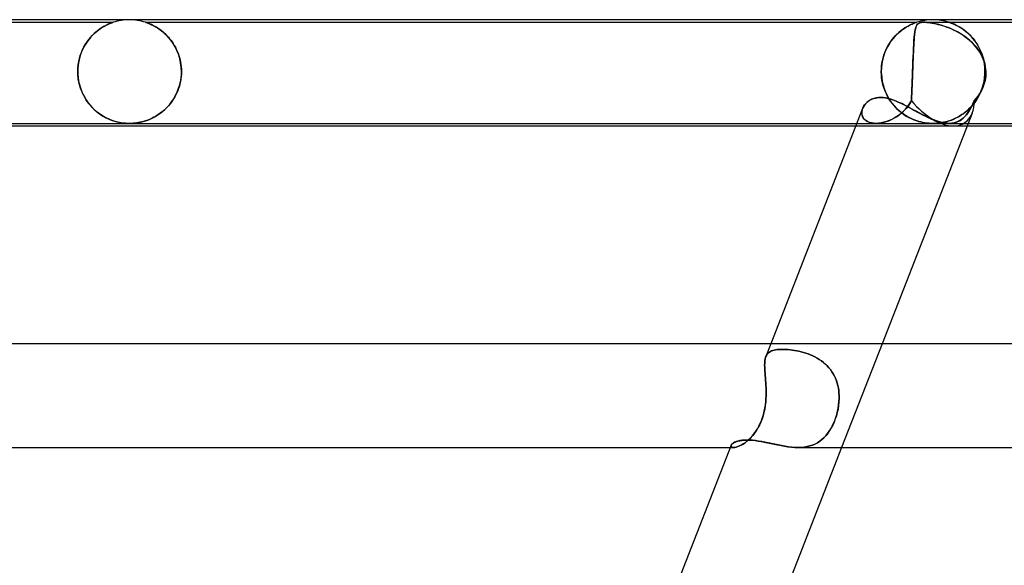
# Model space of a CAD drawing. Header units: millimetres. Extents: x -535 to 535, y -2 to 330.
# Tile 24 of 88: x -252 to -214, y 309 to 330. Entities that reach past the tile are written whole.
import ezdxf

# ---------------------------------------------------------------- set-up
doc = ezdxf.new("R2010")
doc.units = ezdxf.units.MM
doc.layers.add('HIDDEN', color=7, linetype='Continuous')
doc.layers.add('THICK', color=7, linetype='Continuous')

msp = doc.modelspace()

# ---------------------------------------------------------------- linework, layer by layer
at = {"layer": 'HIDDEN'}
for p, q in [((-278.375, 329.9), (-248.624, 329.9)), ((-249.061, 329.694), (-248.991, 329.736)), ((-248.993, 329.735), (-249.05, 329.701)), ((-248.939, 329.765), (-248.993, 329.735)), ((-248.991, 329.736), (-248.925, 329.773)), ((-248.888, 329.792), (-248.939, 329.765)), ((-248.925, 329.773), (-248.863, 329.804)), ((-248.84, 329.815), (-248.888, 329.792)), ((-248.863, 329.804), (-248.806, 329.83)), ((-248.794, 329.835), (-248.84, 329.815)), ((-248.806, 329.83), (-248.756, 329.851)), ((-248.751, 329.853), (-248.794, 329.835)), ((-248.756, 329.851), (-248.713, 329.868)), ((-248.712, 329.869), (-248.751, 329.853)), ((-248.713, 329.868), (-248.679, 329.881)), ((-248.679, 329.881), (-248.712, 329.869)), ((-248.679, 329.881), (-248.654, 329.89)), ((-248.654, 329.89), (-248.679, 329.881)), ((-248.654, 329.89), (-248.637, 329.896)), ((-248.637, 329.896), (-248.654, 329.89)), ((-248.637, 329.896), (-248.628, 329.899)), ((-248.628, 329.899), (-248.637, 329.896)), ((-248.628, 329.899), (-248.624, 329.9)), ((-248.624, 329.9), (-248.628, 329.899)), ((-247.373, 329.899), (-247.375, 329.9)), ((-247.375, 329.9), (-247.37, 329.898)), ((-247.375, 329.9), (-217.625, 329.9)), ((-247.364, 329.896), (-247.373, 329.899)), ((-247.37, 329.898), (-247.357, 329.894)), ((-247.346, 329.89), (-247.364, 329.896)), ((-247.357, 329.894), (-247.338, 329.887)), ((-247.317, 329.88), (-247.346, 329.89)), ((-247.338, 329.887), (-247.314, 329.879)), ((-247.274, 329.864), (-247.317, 329.88)), ((-247.314, 329.879), (-247.285, 329.868)), ((-247.285, 329.868), (-247.253, 329.855)), ((-247.216, 329.84), (-247.274, 329.864)), ((-247.253, 329.855), (-247.218, 329.841)), ((-247.218, 329.841), (-247.181, 329.825)), ((-247.146, 329.809), (-247.216, 329.84)), ((-247.181, 329.825), (-247.143, 329.807)), ((-247.065, 329.769), (-247.146, 329.809)), ((-247.143, 329.807), (-247.102, 329.787)), ((-247.102, 329.787), (-247.058, 329.765)), ((-246.978, 329.719), (-247.065, 329.769)), ((-247.058, 329.765), (-247.012, 329.74)), ((-247.012, 329.74), (-246.964, 329.712)), ((-218.002, 329.73), (-218.077, 329.684)), ((-218.013, 329.723), (-217.955, 329.756)), ((-217.932, 329.769), (-218.002, 329.73)), ((-217.955, 329.756), (-217.901, 329.785)), ((-217.866, 329.802), (-217.932, 329.769)), ((-217.901, 329.785), (-217.849, 329.81)), ((-217.807, 329.83), (-217.866, 329.802)), ((-217.849, 329.81), (-217.802, 329.832)), ((-217.754, 329.852), (-217.807, 329.83)), ((-217.802, 329.832), (-217.76, 329.85)), ((-217.76, 329.85), (-217.723, 329.865)), ((-217.711, 329.869), (-217.754, 329.852)), ((-217.723, 329.865), (-217.691, 329.877)), ((-217.679, 329.882), (-217.711, 329.869)), ((-217.691, 329.877), (-217.667, 329.886)), ((-217.656, 329.89), (-217.679, 329.882)), ((-217.667, 329.886), (-217.648, 329.892)), ((-217.665, 329.681), (-217.645, 329.74)), ((-217.64, 329.895), (-217.656, 329.89)), ((-217.643, 329.745), (-217.655, 329.715)), ((-217.648, 329.892), (-217.636, 329.896)), ((-217.645, 329.74), (-217.622, 329.787)), ((-217.63, 329.773), (-217.643, 329.745)), ((-217.631, 329.898), (-217.64, 329.895)), ((-217.636, 329.896), (-217.628, 329.899)), ((-217.626, 329.9), (-217.631, 329.898)), ((-217.616, 329.797), (-217.63, 329.773)), ((-217.628, 329.899), (-217.625, 329.9)), ((-217.625, 329.9), (-217.626, 329.9)), ((-217.622, 329.787), (-217.593, 329.826)), ((-217.6, 329.818), (-217.616, 329.797)), ((-217.582, 329.837), (-217.6, 329.818)), ((-217.593, 329.826), (-217.558, 329.855)), ((-217.561, 329.854), (-217.582, 329.837)), ((-217.535, 329.868), (-217.561, 329.854)), ((-217.558, 329.855), (-217.519, 329.875)), ((-217.505, 329.88), (-217.535, 329.868)), ((-217.519, 329.875), (-217.478, 329.888)), ((-217.471, 329.889), (-217.505, 329.88)), ((-217.478, 329.888), (-217.436, 329.895)), ((-217.435, 329.895), (-217.471, 329.889)), ((-217.436, 329.895), (-217.393, 329.899)), ((-217.394, 329.899), (-217.435, 329.895)), ((-217.35, 329.9), (-217.394, 329.899)), ((-217.393, 329.899), (-217.345, 329.9)), ((-217.296, 329.899), (-217.35, 329.9)), ((-217.347, 329.9), (-197.725, 329.9)), ((-217.345, 329.9), (-217.295, 329.899)), ((-217.237, 329.895), (-217.296, 329.899)), ((-217.295, 329.899), (-217.24, 329.895)), ((-217.24, 329.895), (-217.178, 329.889)), ((-217.166, 329.888), (-217.237, 329.895)), ((-217.178, 329.889), (-217.109, 329.88)), ((-217.076, 329.875), (-217.166, 329.888)), ((-217.109, 329.88), (-217.033, 329.868)), ((-216.961, 329.855), (-217.076, 329.875)), ((-217.033, 329.868), (-216.955, 329.854)), ((-216.829, 329.826), (-216.961, 329.855)), ((-216.955, 329.854), (-216.876, 329.837)), ((-216.876, 329.837), (-216.798, 329.818)), ((-216.686, 329.787), (-216.829, 329.826)), ((-216.798, 329.818), (-216.719, 329.797)), ((-216.719, 329.797), (-216.637, 329.773)), ((-216.536, 329.74), (-216.686, 329.787)), ((-216.637, 329.773), (-216.552, 329.745)), ((-216.552, 329.745), (-216.465, 329.715)), ((-216.379, 329.681), (-216.536, 329.74)), ((-216.374, 329.9), (-216.375, 329.9)), ((-216.375, 329.9), (-216.371, 329.899)), ((-216.368, 329.898), (-216.374, 329.9)), ((-216.371, 329.899), (-216.362, 329.896)), ((-216.357, 329.894), (-216.368, 329.898)), ((-216.362, 329.896), (-216.347, 329.89)), ((-216.34, 329.888), (-216.357, 329.894)), ((-216.347, 329.89), (-216.325, 329.883)), ((-216.315, 329.879), (-216.34, 329.888)), ((-216.325, 329.883), (-216.295, 329.872)), ((-216.279, 329.866), (-216.315, 329.879)), ((-216.295, 329.872), (-216.258, 329.857)), ((-216.233, 329.847), (-216.279, 329.866)), ((-216.258, 329.857), (-216.215, 329.84)), ((-216.176, 329.823), (-216.233, 329.847)), ((-216.215, 329.84), (-216.167, 329.819)), ((-216.111, 329.792), (-216.176, 329.823)), ((-216.167, 329.819), (-216.115, 329.794)), ((-216.115, 329.794), (-216.06, 329.766)), ((-216.04, 329.755), (-216.111, 329.792)), ((-216.06, 329.766), (-216.001, 329.734)), ((-215.963, 329.711), (-216.04, 329.755)), ((-216.001, 329.734), (-215.94, 329.697)), ((-249.502, 329.316), (-249.431, 329.393)), ((-249.423, 329.402), (-249.484, 329.336)), ((-249.431, 329.393), (-249.358, 329.465)), ((-249.359, 329.464), (-249.423, 329.402)), ((-249.296, 329.521), (-249.359, 329.464)), ((-249.358, 329.465), (-249.284, 329.531)), ((-249.232, 329.573), (-249.296, 329.521)), ((-249.284, 329.531), (-249.209, 329.592)), ((-249.17, 329.62), (-249.232, 329.573)), ((-249.209, 329.592), (-249.134, 329.646)), ((-249.109, 329.663), (-249.17, 329.62)), ((-249.134, 329.646), (-249.061, 329.694)), ((-249.05, 329.701), (-249.109, 329.663)), ((-246.884, 329.66), (-246.978, 329.719)), ((-246.964, 329.712), (-246.915, 329.681)), ((-246.915, 329.681), (-246.864, 329.647)), ((-246.786, 329.591), (-246.884, 329.66)), ((-246.864, 329.647), (-246.811, 329.61)), ((-246.811, 329.61), (-246.758, 329.57)), ((-246.686, 329.51), (-246.786, 329.591)), ((-246.758, 329.57), (-246.705, 329.526)), ((-246.705, 329.526), (-246.652, 329.48)), ((-246.587, 329.419), (-246.686, 329.51)), ((-246.652, 329.48), (-246.599, 329.431)), ((-246.599, 329.431), (-246.548, 329.379)), ((-246.491, 329.317), (-246.587, 329.419)), ((-246.548, 329.379), (-246.497, 329.324)), ((-218.469, 329.353), (-218.545, 329.264)), ((-218.509, 329.307), (-218.45, 329.373)), ((-218.39, 329.434), (-218.469, 329.353)), ((-218.45, 329.373), (-218.388, 329.436)), ((-218.311, 329.507), (-218.39, 329.434)), ((-218.388, 329.436), (-218.326, 329.494)), ((-218.326, 329.494), (-218.262, 329.549)), ((-218.232, 329.573), (-218.311, 329.507)), ((-218.262, 329.549), (-218.198, 329.599)), ((-218.153, 329.632), (-218.232, 329.573)), ((-218.198, 329.599), (-218.135, 329.645)), ((-218.077, 329.684), (-218.153, 329.632)), ((-218.135, 329.645), (-218.073, 329.686)), ((-218.073, 329.686), (-218.013, 329.723)), ((-217.72, 329.316), (-217.709, 329.427)), ((-217.713, 329.397), (-217.719, 329.338)), ((-217.706, 329.453), (-217.713, 329.397)), ((-217.709, 329.427), (-217.697, 329.526)), ((-217.7, 329.505), (-217.706, 329.453)), ((-217.692, 329.555), (-217.7, 329.505)), ((-217.697, 329.526), (-217.682, 329.61)), ((-217.684, 329.6), (-217.692, 329.555)), ((-217.675, 329.642), (-217.684, 329.6)), ((-217.682, 329.61), (-217.665, 329.681)), ((-217.665, 329.68), (-217.675, 329.642)), ((-217.655, 329.715), (-217.665, 329.68)), ((-216.465, 329.715), (-216.376, 329.68)), ((-216.215, 329.61), (-216.379, 329.681)), ((-216.376, 329.68), (-216.286, 329.642)), ((-216.286, 329.642), (-216.195, 329.6)), ((-216.049, 329.526), (-216.215, 329.61)), ((-216.195, 329.6), (-216.104, 329.555)), ((-216.104, 329.555), (-216.013, 329.505)), ((-215.883, 329.427), (-216.049, 329.526)), ((-216.013, 329.505), (-215.924, 329.453)), ((-215.882, 329.659), (-215.963, 329.711)), ((-215.94, 329.697), (-215.875, 329.655)), ((-215.924, 329.453), (-215.837, 329.397)), ((-215.723, 329.316), (-215.883, 329.427)), ((-215.798, 329.6), (-215.882, 329.659)), ((-215.875, 329.655), (-215.808, 329.608)), ((-215.837, 329.397), (-215.752, 329.338)), ((-215.808, 329.608), (-215.74, 329.556)), ((-215.712, 329.533), (-215.798, 329.6)), ((-215.74, 329.556), (-215.671, 329.498)), ((-215.626, 329.457), (-215.712, 329.533)), ((-215.671, 329.498), (-215.602, 329.434)), ((-215.541, 329.373), (-215.626, 329.457)), ((-215.602, 329.434), (-215.533, 329.364)), ((-215.459, 329.281), (-215.541, 329.373)), ((-215.533, 329.364), (-215.466, 329.288)), ((-249.709, 329.029), (-249.759, 328.942)), ((-249.753, 328.953), (-249.696, 329.052)), ((-249.657, 329.112), (-249.709, 329.029)), ((-249.696, 329.052), (-249.634, 329.146)), ((-249.602, 329.191), (-249.657, 329.112)), ((-249.634, 329.146), (-249.57, 329.234)), ((-249.544, 329.266), (-249.602, 329.191)), ((-249.57, 329.234), (-249.502, 329.316)), ((-249.484, 329.336), (-249.544, 329.266)), ((-246.497, 329.324), (-246.448, 329.267)), ((-246.4, 329.206), (-246.491, 329.317)), ((-246.448, 329.267), (-246.4, 329.207)), ((-246.4, 329.207), (-246.354, 329.144)), ((-246.315, 329.085), (-246.4, 329.206)), ((-246.354, 329.144), (-246.31, 329.078)), ((-246.236, 328.954), (-246.315, 329.085)), ((-246.31, 329.078), (-246.268, 329.009)), ((-246.268, 329.009), (-246.227, 328.937)), ((-218.772, 328.915), (-218.725, 329.001)), ((-218.689, 329.062), (-218.753, 328.95)), ((-218.725, 329.001), (-218.675, 329.084)), ((-218.619, 329.167), (-218.689, 329.062)), ((-218.675, 329.084), (-218.622, 329.162)), ((-218.622, 329.162), (-218.567, 329.236)), ((-218.545, 329.264), (-218.619, 329.167)), ((-218.567, 329.236), (-218.509, 329.307)), ((-217.747, 328.907), (-217.739, 329.056)), ((-217.742, 328.994), (-217.746, 328.915)), ((-217.738, 329.069), (-217.742, 328.994)), ((-217.739, 329.056), (-217.73, 329.192)), ((-217.734, 329.141), (-217.738, 329.069)), ((-217.729, 329.21), (-217.734, 329.141)), ((-217.73, 329.192), (-217.72, 329.316)), ((-217.724, 329.275), (-217.729, 329.21)), ((-217.719, 329.338), (-217.724, 329.275)), ((-215.752, 329.338), (-215.671, 329.275)), ((-215.571, 329.192), (-215.723, 329.316)), ((-215.671, 329.275), (-215.591, 329.21)), ((-215.591, 329.21), (-215.516, 329.141)), ((-215.431, 329.056), (-215.571, 329.192)), ((-215.516, 329.141), (-215.443, 329.069)), ((-215.466, 329.288), (-215.4, 329.207)), ((-215.381, 329.182), (-215.459, 329.281)), ((-215.443, 329.069), (-215.374, 328.994)), ((-215.303, 328.907), (-215.431, 329.056)), ((-215.4, 329.207), (-215.338, 329.121)), ((-215.308, 329.076), (-215.381, 329.182)), ((-215.374, 328.994), (-215.31, 328.915)), ((-215.338, 329.121), (-215.279, 329.029)), ((-215.24, 328.962), (-215.308, 329.076)), ((-215.279, 329.029), (-215.224, 328.932)), ((-249.928, 328.505), (-249.893, 328.625)), ((-249.883, 328.656), (-249.915, 328.553)), ((-249.893, 328.625), (-249.852, 328.739)), ((-249.846, 328.755), (-249.883, 328.656)), ((-249.852, 328.739), (-249.805, 328.849)), ((-249.804, 328.85), (-249.846, 328.755)), ((-249.805, 328.849), (-249.753, 328.953)), ((-249.759, 328.942), (-249.804, 328.85)), ((-246.167, 328.814), (-246.236, 328.954)), ((-246.227, 328.937), (-246.19, 328.863)), ((-246.19, 328.863), (-246.155, 328.786)), ((-246.107, 328.664), (-246.167, 328.814)), ((-246.155, 328.786), (-246.122, 328.707)), ((-246.122, 328.707), (-246.093, 328.625)), ((-246.058, 328.507), (-246.107, 328.664)), ((-246.093, 328.625), (-246.067, 328.541)), ((-218.919, 328.534), (-218.889, 328.635)), ((-218.864, 328.706), (-218.908, 328.574)), ((-218.889, 328.635), (-218.854, 328.732)), ((-218.812, 328.832), (-218.864, 328.706)), ((-218.854, 328.732), (-218.815, 328.825)), ((-218.815, 328.825), (-218.772, 328.915)), ((-218.753, 328.95), (-218.812, 328.832)), ((-217.762, 328.573), (-217.754, 328.746)), ((-217.758, 328.663), (-217.762, 328.574)), ((-217.754, 328.75), (-217.758, 328.663)), ((-217.754, 328.746), (-217.747, 328.907)), ((-217.75, 328.834), (-217.754, 328.75)), ((-217.746, 328.915), (-217.75, 328.834)), ((-215.31, 328.915), (-215.249, 328.834)), ((-215.191, 328.746), (-215.303, 328.907)), ((-215.249, 328.834), (-215.194, 328.75)), ((-215.178, 328.842), (-215.24, 328.962)), ((-215.224, 328.932), (-215.173, 328.83)), ((-215.194, 328.75), (-215.144, 328.663)), ((-215.098, 328.573), (-215.191, 328.746)), ((-215.124, 328.714), (-215.178, 328.842)), ((-215.173, 328.83), (-215.128, 328.723)), ((-215.144, 328.663), (-215.099, 328.574)), ((-215.128, 328.723), (-215.088, 328.611)), ((-215.078, 328.58), (-215.124, 328.714)), ((-215.088, 328.611), (-215.054, 328.495)), ((-249.979, 328.226), (-249.989, 328.114)), ((-249.988, 328.13), (-249.976, 328.257)), ((-249.964, 328.338), (-249.979, 328.226)), ((-249.976, 328.257), (-249.955, 328.383)), ((-249.942, 328.447), (-249.964, 328.338)), ((-249.955, 328.383), (-249.928, 328.505)), ((-249.915, 328.553), (-249.942, 328.447)), ((-246.067, 328.541), (-246.045, 328.455)), ((-246.022, 328.342), (-246.058, 328.507)), ((-246.045, 328.455), (-246.026, 328.366)), ((-246.026, 328.366), (-246.011, 328.276)), ((-245.999, 328.173), (-246.022, 328.342)), ((-246.011, 328.276), (-246.001, 328.185)), ((-218.988, 328.11), (-218.979, 328.219)), ((-218.969, 328.294), (-218.985, 328.149)), ((-218.979, 328.219), (-218.965, 328.326)), ((-218.943, 328.436), (-218.969, 328.294)), ((-218.965, 328.326), (-218.945, 328.431)), ((-218.945, 328.431), (-218.919, 328.534)), ((-218.908, 328.574), (-218.943, 328.436)), ((-217.776, 328.197), (-217.769, 328.389)), ((-217.772, 328.292), (-217.776, 328.195)), ((-217.769, 328.388), (-217.772, 328.292)), ((-217.769, 328.389), (-217.762, 328.573)), ((-217.765, 328.482), (-217.769, 328.388)), ((-217.762, 328.574), (-217.765, 328.482)), ((-215.099, 328.574), (-215.059, 328.482)), ((-215.026, 328.389), (-215.098, 328.573)), ((-215.04, 328.441), (-215.078, 328.58)), ((-215.059, 328.482), (-215.026, 328.388)), ((-215.054, 328.495), (-215.027, 328.376)), ((-215.013, 328.296), (-215.04, 328.441)), ((-215.027, 328.376), (-215.007, 328.253)), ((-214.978, 328.197), (-215.026, 328.389)), ((-215.026, 328.388), (-214.999, 328.292)), ((-214.996, 328.149), (-215.013, 328.296)), ((-215.007, 328.253), (-214.995, 328.127)), ((-214.999, 328.292), (-214.978, 328.195)), ((-249.992, 328), (-249.988, 328.13)), ((-249.989, 328.114), (-249.992, 328)), ((-249.992, 327.983), (-249.992, 328)), ((-249.992, 328), (-249.992, 327.983)), ((-249.992, 327.967), (-249.992, 327.983)), ((-249.992, 327.983), (-249.992, 327.967)), ((-249.991, 327.95), (-249.992, 327.967)), ((-249.992, 327.967), (-249.991, 327.95)), ((-249.991, 327.933), (-249.991, 327.95)), ((-249.991, 327.95), (-249.991, 327.933)), ((-249.99, 327.917), (-249.991, 327.933)), ((-249.991, 327.933), (-249.99, 327.917)), ((-249.99, 327.9), (-249.99, 327.917)), ((-249.99, 327.917), (-249.99, 327.9)), ((-249.99, 327.9), (-249.978, 327.765)), ((-249.972, 327.717), (-249.99, 327.9)), ((-246.008, 327.75), (-245.994, 327.9)), ((-246.001, 328.185), (-245.994, 328.093)), ((-245.994, 327.9), (-246.001, 327.806)), ((-245.992, 328), (-245.999, 328.173)), ((-245.994, 328.093), (-245.992, 328)), ((-245.993, 327.933), (-245.994, 327.917)), ((-245.994, 327.917), (-245.993, 327.933)), ((-245.994, 327.917), (-245.994, 327.9)), ((-245.994, 327.9), (-245.994, 327.917)), ((-245.992, 327.95), (-245.993, 327.933)), ((-245.993, 327.933), (-245.992, 327.95)), ((-245.992, 328), (-245.992, 327.983)), ((-245.992, 327.983), (-245.992, 328)), ((-245.992, 327.983), (-245.992, 327.967)), ((-245.992, 327.967), (-245.992, 327.983)), ((-245.992, 327.967), (-245.992, 327.95)), ((-245.992, 327.95), (-245.992, 327.967)), ((-218.985, 328.149), (-218.991, 328)), ((-218.991, 328), (-218.988, 328.11)), ((-218.991, 327.983), (-218.991, 328)), ((-218.991, 328), (-218.991, 327.983)), ((-218.991, 327.967), (-218.991, 327.983)), ((-218.991, 327.983), (-218.991, 327.967)), ((-218.99, 327.95), (-218.991, 327.967)), ((-218.991, 327.967), (-218.99, 327.95)), ((-218.99, 327.933), (-218.99, 327.95)), ((-218.99, 327.95), (-218.99, 327.933)), ((-218.989, 327.917), (-218.99, 327.933)), ((-218.99, 327.933), (-218.989, 327.917)), ((-218.988, 327.9), (-218.989, 327.917)), ((-218.989, 327.917), (-218.988, 327.9)), ((-218.988, 327.9), (-218.976, 327.759)), ((-218.979, 327.785), (-218.988, 327.9)), ((-217.79, 327.787), (-217.786, 327.9)), ((-217.786, 327.9), (-217.789, 327.817)), ((-217.785, 327.917), (-217.786, 327.9)), ((-217.786, 327.9), (-217.785, 327.917)), ((-217.784, 327.95), (-217.785, 327.933)), ((-217.785, 327.933), (-217.784, 327.95)), ((-217.785, 327.933), (-217.785, 327.917)), ((-217.785, 327.917), (-217.785, 327.933)), ((-217.783, 327.983), (-217.784, 327.967)), ((-217.784, 327.967), (-217.783, 327.983)), ((-217.784, 327.967), (-217.784, 327.95)), ((-217.784, 327.95), (-217.784, 327.967)), ((-217.783, 328), (-217.776, 328.197)), ((-217.779, 328.098), (-217.783, 328)), ((-217.783, 328), (-217.783, 327.983)), ((-217.783, 327.983), (-217.783, 328)), ((-217.776, 328.195), (-217.779, 328.098)), ((-215.005, 327.759), (-214.993, 327.9)), ((-214.993, 327.9), (-215.004, 327.766)), ((-214.991, 328), (-214.996, 328.149)), ((-214.995, 328.127), (-214.991, 328)), ((-214.992, 327.917), (-214.993, 327.9)), ((-214.993, 327.9), (-214.992, 327.917)), ((-214.991, 327.95), (-214.992, 327.933)), ((-214.992, 327.933), (-214.991, 327.95)), ((-214.992, 327.933), (-214.992, 327.917)), ((-214.992, 327.917), (-214.992, 327.933)), ((-214.991, 328), (-214.991, 327.983)), ((-214.991, 327.983), (-214.991, 328)), ((-214.991, 327.983), (-214.991, 327.967)), ((-214.991, 327.967), (-214.991, 327.983)), ((-214.991, 327.967), (-214.991, 327.95)), ((-214.991, 327.95), (-214.991, 327.967)), ((-214.958, 328), (-214.978, 328.197)), ((-214.978, 328.195), (-214.965, 328.098)), ((-214.966, 327.787), (-214.958, 327.9)), ((-214.965, 328.098), (-214.958, 328)), ((-214.958, 327.9), (-214.963, 327.817)), ((-214.957, 327.983), (-214.958, 328)), ((-214.958, 328), (-214.957, 327.983)), ((-214.958, 327.9), (-214.957, 327.917)), ((-214.957, 327.917), (-214.958, 327.9)), ((-214.957, 327.967), (-214.957, 327.983)), ((-214.957, 327.983), (-214.957, 327.967)), ((-214.957, 327.95), (-214.957, 327.967)), ((-214.957, 327.967), (-214.957, 327.95)), ((-214.957, 327.933), (-214.957, 327.95)), ((-214.957, 327.95), (-214.957, 327.933)), ((-214.957, 327.917), (-214.957, 327.933)), ((-214.957, 327.933), (-214.957, 327.917)), ((-249.978, 327.765), (-249.958, 327.631)), ((-249.938, 327.537), (-249.972, 327.717)), ((-249.958, 327.631), (-249.929, 327.5)), ((-249.889, 327.365), (-249.938, 327.537)), ((-249.929, 327.5), (-249.892, 327.373)), ((-246.112, 327.319), (-246.067, 327.459)), ((-246.048, 327.529), (-246.072, 327.439)), ((-246.067, 327.459), (-246.032, 327.602)), ((-246.029, 327.62), (-246.048, 327.529)), ((-246.032, 327.602), (-246.008, 327.75)), ((-246.013, 327.712), (-246.029, 327.62)), ((-246.001, 327.806), (-246.013, 327.712)), ((-218.964, 327.671), (-218.979, 327.785)), ((-218.976, 327.759), (-218.954, 327.619)), ((-218.942, 327.559), (-218.964, 327.671)), ((-218.954, 327.619), (-218.923, 327.482)), ((-218.914, 327.449), (-218.942, 327.559)), ((-218.923, 327.482), (-218.883, 327.349)), ((-218.88, 327.341), (-218.914, 327.449)), ((-217.807, 327.351), (-217.802, 327.457)), ((-217.801, 327.497), (-217.804, 327.42)), ((-217.802, 327.457), (-217.798, 327.565)), ((-217.798, 327.575), (-217.801, 327.497)), ((-217.798, 327.565), (-217.794, 327.675)), ((-217.795, 327.654), (-217.798, 327.575)), ((-217.792, 327.735), (-217.795, 327.654)), ((-217.794, 327.675), (-217.79, 327.787)), ((-217.789, 327.817), (-217.792, 327.735)), ((-215.099, 327.354), (-215.058, 327.486)), ((-215.054, 327.501), (-215.092, 327.374)), ((-215.087, 327.351), (-215.044, 327.457)), ((-215.058, 327.486), (-215.027, 327.621)), ((-215.031, 327.497), (-215.058, 327.42)), ((-215.025, 327.632), (-215.054, 327.501)), ((-215.044, 327.457), (-215.01, 327.565)), ((-215.007, 327.575), (-215.031, 327.497)), ((-215.027, 327.621), (-215.005, 327.759)), ((-215.004, 327.766), (-215.025, 327.632)), ((-215.01, 327.565), (-214.984, 327.675)), ((-214.988, 327.654), (-215.007, 327.575)), ((-214.973, 327.735), (-214.988, 327.654)), ((-214.984, 327.675), (-214.966, 327.787)), ((-214.963, 327.817), (-214.973, 327.735)), ((-249.892, 327.373), (-249.847, 327.25)), ((-249.826, 327.2), (-249.889, 327.365)), ((-249.847, 327.25), (-249.795, 327.132)), ((-249.751, 327.046), (-249.826, 327.2)), ((-249.795, 327.132), (-249.736, 327.019)), ((-246.206, 327.102), (-246.247, 327.024)), ((-246.229, 327.059), (-246.166, 327.185)), ((-246.167, 327.183), (-246.206, 327.102)), ((-246.132, 327.266), (-246.167, 327.183)), ((-246.166, 327.185), (-246.112, 327.319)), ((-246.1, 327.352), (-246.132, 327.266)), ((-246.072, 327.439), (-246.1, 327.352)), ((-218.883, 327.349), (-218.834, 327.22)), ((-218.841, 327.237), (-218.88, 327.341)), ((-218.796, 327.137), (-218.841, 327.237)), ((-218.834, 327.22), (-218.777, 327.098)), ((-218.748, 327.041), (-218.796, 327.137)), ((-218.777, 327.098), (-218.714, 326.981)), ((-217.821, 327.052), (-217.816, 327.148)), ((-217.817, 327.129), (-217.82, 327.061)), ((-217.814, 327.199), (-217.817, 327.129)), ((-217.816, 327.148), (-217.811, 327.248)), ((-217.81, 327.271), (-217.814, 327.199)), ((-217.811, 327.248), (-217.807, 327.351)), ((-217.807, 327.344), (-217.81, 327.271)), ((-217.804, 327.42), (-217.807, 327.344)), ((-215.265, 326.992), (-215.203, 327.106)), ((-215.259, 327.052), (-215.195, 327.148)), ((-215.207, 327.129), (-215.252, 327.061)), ((-215.189, 327.134), (-215.249, 327.021)), ((-215.165, 327.199), (-215.207, 327.129)), ((-215.203, 327.106), (-215.147, 327.227)), ((-215.195, 327.148), (-215.138, 327.248)), ((-215.137, 327.252), (-215.189, 327.134)), ((-215.126, 327.271), (-215.165, 327.199)), ((-215.147, 327.227), (-215.099, 327.354)), ((-215.138, 327.248), (-215.087, 327.351)), ((-215.092, 327.374), (-215.137, 327.252)), ((-215.09, 327.344), (-215.126, 327.271)), ((-215.058, 327.42), (-215.09, 327.344)), ((-249.665, 326.901), (-249.751, 327.046)), ((-249.736, 327.019), (-249.672, 326.912)), ((-249.672, 326.912), (-249.602, 326.811)), ((-249.57, 326.768), (-249.665, 326.901)), ((-249.602, 326.811), (-249.528, 326.715)), ((-249.467, 326.646), (-249.57, 326.768)), ((-249.528, 326.715), (-249.449, 326.626)), ((-246.544, 326.624), (-246.457, 326.721)), ((-246.441, 326.741), (-246.495, 326.677)), ((-246.457, 326.721), (-246.375, 326.826)), ((-246.389, 326.808), (-246.441, 326.741)), ((-246.339, 326.877), (-246.389, 326.808)), ((-246.375, 326.826), (-246.298, 326.939)), ((-246.292, 326.949), (-246.339, 326.877)), ((-246.298, 326.939), (-246.229, 327.059)), ((-246.247, 327.024), (-246.292, 326.949)), ((-219.677, 326.648), (-219.635, 326.712)), ((-219.635, 326.712), (-219.583, 326.773)), ((-219.583, 326.773), (-219.524, 326.828)), ((-219.524, 326.828), (-219.456, 326.878)), ((-219.456, 326.878), (-219.38, 326.92)), ((-219.38, 326.92), (-219.298, 326.954)), ((-219.298, 326.954), (-219.209, 326.979)), ((-219.209, 326.979), (-219.114, 326.995)), ((-219.114, 326.995), (-219.014, 327)), ((-219.014, 327), (-218.924, 326.996)), ((-218.924, 326.996), (-218.831, 326.985)), ((-218.831, 326.985), (-218.736, 326.966)), ((-218.694, 326.949), (-218.748, 327.041)), ((-218.736, 326.966), (-218.639, 326.94)), ((-218.714, 326.981), (-218.644, 326.87)), ((-218.637, 326.861), (-218.694, 326.949)), ((-218.644, 326.87), (-218.568, 326.766)), ((-218.639, 326.94), (-218.541, 326.907)), ((-218.577, 326.778), (-218.637, 326.861)), ((-218.513, 326.699), (-218.577, 326.778)), ((-218.568, 326.766), (-218.487, 326.669)), ((-218.541, 326.907), (-218.441, 326.869)), ((-218.446, 326.624), (-218.513, 326.699)), ((-218.441, 326.869), (-218.339, 326.825)), ((-218.339, 326.825), (-218.236, 326.778)), ((-218.236, 326.778), (-218.132, 326.726)), ((-218.132, 326.726), (-218.026, 326.671)), ((-217.974, 326.65), (-217.899, 326.755)), ((-217.891, 326.768), (-217.96, 326.669)), ((-217.899, 326.755), (-217.831, 326.872)), ((-217.831, 326.872), (-217.891, 326.768)), ((-217.831, 326.872), (-217.826, 326.96)), ((-217.827, 326.933), (-217.831, 326.872)), ((-217.824, 326.996), (-217.827, 326.933)), ((-217.826, 326.96), (-217.821, 327.052)), ((-217.82, 327.061), (-217.824, 326.996)), ((-215.46, 326.717), (-215.539, 326.628)), ((-215.51, 326.65), (-215.458, 326.755)), ((-215.452, 326.768), (-215.5, 326.669)), ((-215.486, 326.686), (-215.408, 326.781)), ((-215.384, 326.812), (-215.46, 326.717)), ((-215.458, 326.755), (-215.405, 326.872)), ((-215.405, 326.872), (-215.452, 326.768)), ((-215.408, 326.781), (-215.334, 326.883)), ((-215.405, 326.872), (-215.329, 326.96)), ((-215.352, 326.933), (-215.405, 326.872)), ((-215.314, 326.914), (-215.384, 326.812)), ((-215.301, 326.996), (-215.352, 326.933)), ((-215.334, 326.883), (-215.265, 326.992)), ((-215.329, 326.96), (-215.259, 327.052)), ((-215.249, 327.021), (-215.314, 326.914)), ((-215.252, 327.061), (-215.301, 326.996)), ((-249.358, 326.536), (-249.467, 326.646)), ((-249.449, 326.626), (-249.367, 326.544)), ((-249.367, 326.544), (-249.283, 326.469)), ((-249.246, 326.438), (-249.358, 326.536)), ((-249.283, 326.469), (-249.197, 326.4)), ((-249.131, 326.352), (-249.246, 326.438)), ((-249.197, 326.4), (-249.109, 326.338)), ((-249.014, 326.277), (-249.131, 326.352)), ((-249.109, 326.338), (-249.02, 326.281)), ((-247.024, 326.253), (-246.924, 326.312)), ((-246.925, 326.312), (-246.992, 326.271)), ((-246.859, 326.355), (-246.925, 326.312)), ((-246.924, 326.312), (-246.825, 326.379)), ((-246.794, 326.402), (-246.859, 326.355)), ((-246.825, 326.379), (-246.728, 326.453)), ((-246.731, 326.451), (-246.794, 326.402)), ((-246.669, 326.503), (-246.731, 326.451)), ((-246.728, 326.453), (-246.635, 326.535)), ((-246.609, 326.559), (-246.669, 326.503)), ((-246.635, 326.535), (-246.544, 326.624)), ((-246.551, 326.617), (-246.609, 326.559)), ((-246.495, 326.677), (-246.551, 326.617)), ((-219.741, 326.458), (-219.744, 326.397)), ((-219.744, 326.397), (-219.738, 326.338)), ((-219.743, 326.385), (-219.742, 326.45)), ((-219.734, 326.321), (-219.743, 326.385)), ((-219.742, 326.45), (-219.73, 326.516)), ((-219.73, 326.519), (-219.741, 326.458)), ((-219.738, 326.338), (-219.722, 326.281)), ((-219.714, 326.26), (-219.734, 326.321)), ((-219.73, 326.516), (-219.709, 326.581)), ((-219.71, 326.579), (-219.73, 326.519)), ((-219.709, 326.581), (-219.677, 326.648)), ((-218.487, 326.669), (-218.402, 326.578)), ((-218.376, 326.553), (-218.446, 326.624)), ((-218.407, 326.256), (-218.313, 326.32)), ((-218.402, 326.578), (-218.312, 326.494)), ((-218.295, 326.334), (-218.39, 326.267)), ((-218.304, 326.487), (-218.376, 326.553)), ((-218.313, 326.32), (-218.223, 326.391)), ((-218.312, 326.494), (-218.218, 326.417)), ((-218.229, 326.426), (-218.304, 326.487)), ((-218.204, 326.408), (-218.295, 326.334)), ((-218.152, 326.368), (-218.229, 326.426)), ((-218.223, 326.391), (-218.137, 326.469)), ((-218.218, 326.417), (-218.123, 326.347)), ((-218.117, 326.489), (-218.204, 326.408)), ((-218.075, 326.315), (-218.152, 326.368)), ((-218.137, 326.469), (-218.054, 326.554)), ((-218.123, 326.347), (-218.026, 326.285)), ((-218.035, 326.576), (-218.117, 326.489)), ((-217.997, 326.268), (-218.075, 326.315)), ((-218.054, 326.554), (-217.974, 326.65)), ((-217.96, 326.669), (-218.035, 326.576)), ((-218.026, 326.671), (-217.92, 326.615)), ((-217.92, 326.615), (-217.812, 326.556)), ((-217.812, 326.556), (-217.704, 326.497)), ((-217.704, 326.497), (-217.595, 326.438)), ((-217.595, 326.438), (-217.486, 326.379)), ((-217.486, 326.379), (-217.376, 326.322)), ((-217.376, 326.322), (-217.266, 326.267)), ((-216.014, 326.258), (-215.922, 326.313)), ((-215.884, 326.338), (-215.973, 326.282)), ((-215.922, 326.313), (-215.831, 326.374)), ((-215.796, 326.4), (-215.884, 326.338)), ((-215.831, 326.374), (-215.741, 326.442)), ((-215.709, 326.469), (-215.796, 326.4)), ((-215.778, 326.256), (-215.721, 326.32)), ((-215.71, 326.334), (-215.768, 326.267)), ((-215.741, 326.442), (-215.654, 326.516)), ((-215.721, 326.32), (-215.667, 326.391)), ((-215.655, 326.408), (-215.71, 326.334)), ((-215.623, 326.545), (-215.709, 326.469)), ((-215.667, 326.391), (-215.614, 326.469)), ((-215.601, 326.489), (-215.655, 326.408)), ((-215.654, 326.516), (-215.569, 326.598)), ((-215.488, 326.395), (-215.642, 326)), ((-215.539, 326.628), (-215.623, 326.545)), ((-215.614, 326.469), (-215.562, 326.554)), ((-215.55, 326.576), (-215.601, 326.489)), ((-215.569, 326.598), (-215.486, 326.686)), ((-215.562, 326.554), (-215.51, 326.65)), ((-215.5, 326.669), (-215.55, 326.576)), ((-249.02, 326.281), (-248.931, 326.231)), ((-248.896, 326.213), (-249.014, 326.277)), ((-248.931, 326.231), (-248.841, 326.187)), ((-248.78, 326.159), (-248.896, 326.213)), ((-248.841, 326.187), (-248.752, 326.148)), ((-248.664, 326.114), (-248.78, 326.159)), ((-248.752, 326.148), (-248.663, 326.114)), ((-248.55, 326.078), (-248.664, 326.114)), ((-248.663, 326.114), (-248.576, 326.085)), ((-248.576, 326.085), (-248.489, 326.061)), ((-248.438, 326.049), (-248.55, 326.078)), ((-248.489, 326.061), (-248.404, 326.041)), ((-248.329, 326.027), (-248.438, 326.049)), ((-248.404, 326.041), (-248.322, 326.026)), ((-248.232, 326.014), (-248.329, 326.027)), ((-248.322, 326.026), (-248.247, 326.015)), ((-248.247, 326.015), (-248.178, 326.008)), ((-248.148, 326.006), (-248.232, 326.014)), ((-248.178, 326.008), (-248.115, 326.003)), ((-248.072, 326.001), (-248.148, 326.006)), ((-248.115, 326.003), (-248.056, 326.001)), ((-247.998, 326), (-248.072, 326.001)), ((-248.056, 326.001), (-247.998, 326)), ((-247.998, 326), (-247.94, 326.001)), ((-247.925, 326.001), (-247.998, 326)), ((-247.94, 326.001), (-247.883, 326.003)), ((-247.852, 326.005), (-247.925, 326.001)), ((-247.883, 326.003), (-247.825, 326.008)), ((-247.78, 326.012), (-247.852, 326.005)), ((-247.825, 326.008), (-247.762, 326.014)), ((-247.71, 326.021), (-247.78, 326.012)), ((-247.762, 326.014), (-247.69, 326.024)), ((-247.643, 326.032), (-247.71, 326.021)), ((-247.69, 326.024), (-247.609, 326.038)), ((-247.578, 326.045), (-247.643, 326.032)), ((-247.609, 326.038), (-247.517, 326.059)), ((-247.515, 326.059), (-247.578, 326.045)), ((-247.517, 326.059), (-247.422, 326.085)), ((-247.453, 326.076), (-247.515, 326.059)), ((-247.389, 326.095), (-247.453, 326.076)), ((-247.422, 326.085), (-247.324, 326.117)), ((-247.324, 326.117), (-247.389, 326.095)), ((-247.324, 326.117), (-247.225, 326.155)), ((-247.259, 326.142), (-247.324, 326.117)), ((-247.193, 326.169), (-247.259, 326.142)), ((-247.225, 326.155), (-247.125, 326.201)), ((-247.126, 326.2), (-247.193, 326.169)), ((-247.059, 326.234), (-247.126, 326.2)), ((-247.125, 326.201), (-247.024, 326.253)), ((-246.992, 326.271), (-247.059, 326.234)), ((-219.936, 326), (-219.198, 326)), ((-219.722, 326.281), (-219.697, 326.227)), ((-219.682, 326.204), (-219.714, 326.26)), ((-219.697, 326.227), (-219.662, 326.177)), ((-219.64, 326.152), (-219.682, 326.204)), ((-219.662, 326.177), (-219.618, 326.132)), ((-219.587, 326.107), (-219.64, 326.152)), ((-219.618, 326.132), (-219.565, 326.092)), ((-219.524, 326.068), (-219.587, 326.107)), ((-219.565, 326.092), (-219.503, 326.059)), ((-219.451, 326.038), (-219.524, 326.068)), ((-219.503, 326.059), (-219.434, 326.032)), ((-219.369, 326.016), (-219.451, 326.038)), ((-219.434, 326.032), (-219.357, 326.014)), ((-219.28, 326.003), (-219.369, 326.016)), ((-219.357, 326.014), (-219.274, 326.003)), ((-219.185, 326), (-219.28, 326.003)), ((-219.274, 326.003), (-219.185, 326)), ((-219.186, 326), (-216.371, 326)), ((-219.09, 326.006), (-219.185, 326)), ((-219.185, 326), (-219.092, 326.005)), ((-219.092, 326.005), (-218.997, 326.018)), ((-218.993, 326.019), (-219.09, 326.006)), ((-218.997, 326.018), (-218.9, 326.039)), ((-218.893, 326.041), (-218.993, 326.019)), ((-218.9, 326.039), (-218.801, 326.068)), ((-218.792, 326.071), (-218.893, 326.041)), ((-218.801, 326.068), (-218.701, 326.104)), ((-218.69, 326.109), (-218.792, 326.071)), ((-218.701, 326.104), (-218.602, 326.148)), ((-218.589, 326.154), (-218.69, 326.109)), ((-218.602, 326.148), (-218.503, 326.198)), ((-218.489, 326.207), (-218.589, 326.154)), ((-218.503, 326.198), (-218.407, 326.256)), ((-218.39, 326.267), (-218.489, 326.207)), ((-218.026, 326.285), (-217.93, 326.231)), ((-217.919, 326.225), (-217.997, 326.268)), ((-217.93, 326.231), (-217.833, 326.183)), ((-217.842, 326.187), (-217.919, 326.225)), ((-217.766, 326.153), (-217.842, 326.187)), ((-217.833, 326.183), (-217.737, 326.142)), ((-217.69, 326.124), (-217.766, 326.153)), ((-217.737, 326.142), (-217.643, 326.107)), ((-217.616, 326.098), (-217.69, 326.124)), ((-217.643, 326.107), (-217.551, 326.078)), ((-217.544, 326.076), (-217.616, 326.098)), ((-217.551, 326.078), (-217.461, 326.054)), ((-217.47, 326.056), (-217.544, 326.076)), ((-217.393, 326.039), (-217.47, 326.056)), ((-217.461, 326.054), (-217.375, 326.036)), ((-217.313, 326.025), (-217.393, 326.039)), ((-217.375, 326.036), (-217.297, 326.022)), ((-217.232, 326.014), (-217.313, 326.025)), ((-217.297, 326.022), (-217.226, 326.013)), ((-217.266, 326.267), (-217.157, 326.215)), ((-217.152, 326.006), (-217.232, 326.014)), ((-217.226, 326.013), (-217.162, 326.007)), ((-217.162, 326.007), (-217.104, 326.003)), ((-217.157, 326.215), (-217.049, 326.168)), ((-217.075, 326.001), (-217.152, 326.006)), ((-217.104, 326.003), (-217.05, 326.001)), ((-216.999, 326), (-217.075, 326.001)), ((-217.05, 326.001), (-216.997, 326)), ((-217.049, 326.168), (-216.942, 326.125)), ((-216.922, 326.001), (-216.999, 326)), ((-216.997, 326), (-216.944, 326.001)), ((-216.944, 326.001), (-216.89, 326.003)), ((-216.942, 326.125), (-216.837, 326.087)), ((-216.842, 326.006), (-216.922, 326.001)), ((-216.89, 326.003), (-216.837, 326.007)), ((-216.758, 326.014), (-216.842, 326.006)), ((-216.837, 326.087), (-216.734, 326.055)), ((-216.837, 326.007), (-216.779, 326.012)), ((-216.779, 326.012), (-216.713, 326.02)), ((-216.672, 326.027), (-216.758, 326.014)), ((-216.734, 326.055), (-216.634, 326.031)), ((-216.713, 326.02), (-216.639, 326.033)), ((-216.585, 326.043), (-216.672, 326.027)), ((-216.639, 326.033), (-216.556, 326.05)), ((-216.634, 326.031), (-216.538, 326.013)), ((-216.497, 326.064), (-216.585, 326.043)), ((-216.556, 326.05), (-216.469, 326.071)), ((-216.538, 326.013), (-216.446, 326.003)), ((-216.41, 326.089), (-216.497, 326.064)), ((-216.469, 326.071), (-216.38, 326.098)), ((-216.446, 326.003), (-216.357, 326)), ((-216.323, 326.117), (-216.41, 326.089)), ((-216.38, 326.098), (-216.289, 326.13)), ((-216.268, 326.006), (-216.357, 326)), ((-216.357, 326), (-216.27, 326.005)), ((-216.237, 326.15), (-216.323, 326.117)), ((-216.289, 326.13), (-216.198, 326.167)), ((-216.27, 326.005), (-216.188, 326.018)), ((-216.185, 326.019), (-216.268, 326.006)), ((-216.15, 326.189), (-216.237, 326.15)), ((-216.198, 326.167), (-216.106, 326.21)), ((-216.188, 326.018), (-216.111, 326.039)), ((-216.105, 326.041), (-216.185, 326.019)), ((-216.062, 326.232), (-216.15, 326.189)), ((-216.111, 326.039), (-216.037, 326.068)), ((-216.106, 326.21), (-216.014, 326.258)), ((-216.031, 326.071), (-216.105, 326.041)), ((-215.973, 326.282), (-216.062, 326.232)), ((-216.037, 326.068), (-215.967, 326.104)), ((-215.96, 326.109), (-216.031, 326.071)), ((-215.967, 326.104), (-215.901, 326.148)), ((-215.893, 326.154), (-215.96, 326.109)), ((-215.901, 326.148), (-215.838, 326.198)), ((-215.829, 326.207), (-215.893, 326.154)), ((-215.838, 326.198), (-215.778, 326.256)), ((-215.768, 326.267), (-215.829, 326.207)), ((-219.975, 325.9), (-216.212, 325.9)), ((-216.212, 325.9), (-215.681, 325.9)), ((-223.255, 317.5), (-223.447, 317.008)), ((-223.269, 317.204), (-223.309, 317.181)), ((-223.309, 317.18), (-223.27, 317.203)), ((-223.27, 317.203), (-223.226, 317.223)), ((-223.225, 317.223), (-223.269, 317.204)), ((-223.226, 317.223), (-223.178, 317.24)), ((-223.178, 317.24), (-223.225, 317.223)), ((-223.178, 317.24), (-223.126, 317.254)), ((-223.126, 317.254), (-223.178, 317.24)), ((-223.126, 317.254), (-223.07, 317.265)), ((-223.07, 317.265), (-223.126, 317.254)), ((-223.07, 317.265), (-223.01, 317.274)), ((-223.01, 317.274), (-223.07, 317.265)), ((-223.01, 317.274), (-222.946, 317.28)), ((-222.946, 317.28), (-223.01, 317.274)), ((-222.946, 317.28), (-222.878, 317.283)), ((-222.878, 317.283), (-222.946, 317.28)), ((-222.878, 317.283), (-222.807, 317.284)), ((-222.807, 317.284), (-222.878, 317.283)), ((-222.736, 317.283), (-222.807, 317.284)), ((-222.807, 317.284), (-222.736, 317.283)), ((-222.661, 317.28), (-222.736, 317.283)), ((-222.736, 317.283), (-222.661, 317.28)), ((-222.584, 317.275), (-222.661, 317.28)), ((-222.661, 317.28), (-222.584, 317.275)), ((-222.505, 317.267), (-222.584, 317.275)), ((-222.584, 317.275), (-222.505, 317.267)), ((-222.423, 317.256), (-222.505, 317.267)), ((-222.505, 317.267), (-222.423, 317.256)), ((-222.339, 317.244), (-222.423, 317.256)), ((-222.423, 317.256), (-222.339, 317.244)), ((-222.254, 317.228), (-222.339, 317.244)), ((-222.339, 317.244), (-222.254, 317.228)), ((-222.167, 317.21), (-222.254, 317.228)), ((-222.254, 317.228), (-222.167, 317.21)), ((-222.079, 317.189), (-222.167, 317.21)), ((-222.167, 317.21), (-222.08, 317.189)), ((-218.96, 317.5), (-220.522, 313.5)), ((-223.487, 316.801), (-223.482, 316.86)), ((-223.482, 316.86), (-223.487, 316.801)), ((-223.482, 316.86), (-223.473, 316.914)), ((-223.473, 316.914), (-223.482, 316.86)), ((-223.473, 316.914), (-223.461, 316.964)), ((-223.461, 316.964), (-223.473, 316.914)), ((-223.461, 316.964), (-223.446, 317.01)), ((-223.446, 317.01), (-223.461, 316.964)), ((-223.446, 317.01), (-223.426, 317.052)), ((-223.426, 317.052), (-223.446, 317.01)), ((-223.426, 317.052), (-223.403, 317.09)), ((-223.403, 317.09), (-223.426, 317.052)), ((-223.403, 317.09), (-223.376, 317.124)), ((-223.376, 317.124), (-223.403, 317.09)), ((-223.376, 317.124), (-223.344, 317.154)), ((-223.344, 317.154), (-223.376, 317.124)), ((-223.309, 317.181), (-223.344, 317.154)), ((-223.344, 317.154), (-223.309, 317.18)), ((-222.08, 317.189), (-221.991, 317.165)), ((-221.991, 317.165), (-222.079, 317.189)), ((-221.902, 317.137), (-221.991, 317.165)), ((-221.991, 317.165), (-221.902, 317.137)), ((-221.813, 317.106), (-221.902, 317.137)), ((-221.902, 317.137), (-221.813, 317.106)), ((-221.724, 317.072), (-221.813, 317.106)), ((-221.813, 317.106), (-221.725, 317.072)), ((-221.725, 317.072), (-221.637, 317.034)), ((-221.636, 317.033), (-221.724, 317.072)), ((-221.637, 317.034), (-221.55, 316.991)), ((-221.549, 316.991), (-221.636, 317.033)), ((-221.55, 316.991), (-221.465, 316.945)), ((-221.464, 316.945), (-221.549, 316.991)), ((-221.465, 316.945), (-221.382, 316.894)), ((-221.382, 316.894), (-221.464, 316.945)), ((-221.302, 316.84), (-221.382, 316.894)), ((-221.382, 316.894), (-221.301, 316.839)), ((-221.225, 316.781), (-221.302, 316.84)), ((-221.301, 316.839), (-221.224, 316.78)), ((-223.491, 316.67), (-223.49, 316.738)), ((-223.49, 316.738), (-223.491, 316.67)), ((-223.489, 316.597), (-223.491, 316.67)), ((-223.491, 316.67), (-223.489, 316.597)), ((-223.49, 316.738), (-223.487, 316.801)), ((-223.487, 316.801), (-223.49, 316.738)), ((-223.485, 316.521), (-223.489, 316.597)), ((-223.489, 316.597), (-223.485, 316.521)), ((-223.48, 316.441), (-223.485, 316.521)), ((-223.485, 316.521), (-223.48, 316.441)), ((-223.474, 316.358), (-223.48, 316.441)), ((-223.48, 316.441), (-223.474, 316.357)), ((-221.151, 316.717), (-221.225, 316.781)), ((-221.224, 316.78), (-221.15, 316.717)), ((-221.08, 316.649), (-221.151, 316.717)), ((-221.15, 316.717), (-221.08, 316.65)), ((-221.08, 316.65), (-221.014, 316.577)), ((-221.014, 316.577), (-221.08, 316.649)), ((-220.953, 316.502), (-221.014, 316.577)), ((-221.014, 316.577), (-220.952, 316.502)), ((-220.896, 316.423), (-220.953, 316.502)), ((-220.952, 316.502), (-220.896, 316.423)), ((-223.467, 316.271), (-223.474, 316.358)), ((-223.474, 316.357), (-223.467, 316.271)), ((-223.46, 316.181), (-223.467, 316.271)), ((-223.467, 316.271), (-223.46, 316.181)), ((-223.453, 316.088), (-223.46, 316.181)), ((-223.46, 316.181), (-223.453, 316.088)), ((-223.447, 315.993), (-223.453, 316.088)), ((-223.453, 316.088), (-223.447, 315.993)), ((-220.845, 316.341), (-220.896, 316.423)), ((-220.896, 316.423), (-220.845, 316.34)), ((-220.799, 316.256), (-220.845, 316.341)), ((-220.845, 316.34), (-220.799, 316.255)), ((-220.758, 316.167), (-220.799, 316.256)), ((-220.799, 316.255), (-220.758, 316.167)), ((-220.722, 316.076), (-220.758, 316.167)), ((-220.758, 316.167), (-220.722, 316.075)), ((-220.692, 315.983), (-220.722, 316.076)), ((-220.722, 316.075), (-220.692, 315.982)), ((-223.441, 315.897), (-223.447, 315.993)), ((-223.447, 315.993), (-223.441, 315.897)), ((-223.437, 315.799), (-223.441, 315.897)), ((-223.441, 315.897), (-223.437, 315.799)), ((-223.435, 315.7), (-223.437, 315.799)), ((-223.437, 315.799), (-223.435, 315.7)), ((-223.434, 315.601), (-223.435, 315.7)), ((-223.435, 315.7), (-223.434, 315.6)), ((-220.667, 315.888), (-220.692, 315.983)), ((-220.692, 315.982), (-220.667, 315.888)), ((-220.648, 315.793), (-220.667, 315.888)), ((-220.667, 315.888), (-220.648, 315.792)), ((-220.633, 315.696), (-220.648, 315.793)), ((-220.648, 315.792), (-220.633, 315.696)), ((-220.623, 315.598), (-220.633, 315.696)), ((-220.633, 315.696), (-220.623, 315.598)), ((-223.442, 315.372), (-223.452, 315.242)), ((-223.451, 315.26), (-223.441, 315.38)), ((-223.436, 315.5), (-223.442, 315.372)), ((-223.441, 315.38), (-223.436, 315.5)), ((-223.436, 315.5), (-223.434, 315.601)), ((-223.434, 315.6), (-223.436, 315.5)), ((-220.618, 315.372), (-220.625, 315.242)), ((-220.624, 315.26), (-220.618, 315.38)), ((-220.618, 315.5), (-220.623, 315.598)), ((-220.623, 315.598), (-220.618, 315.5)), ((-220.618, 315.38), (-220.618, 315.5)), ((-220.618, 315.5), (-220.618, 315.372)), ((-223.489, 314.982), (-223.517, 314.853)), ((-223.507, 314.896), (-223.483, 315.017)), ((-223.468, 315.112), (-223.489, 314.982)), ((-223.483, 315.017), (-223.465, 315.139)), ((-223.452, 315.242), (-223.468, 315.112)), ((-223.465, 315.139), (-223.451, 315.26)), ((-220.661, 314.982), (-220.689, 314.853)), ((-220.679, 314.896), (-220.655, 315.017)), ((-220.64, 315.112), (-220.661, 314.982)), ((-220.655, 315.017), (-220.636, 315.139)), ((-220.625, 315.242), (-220.64, 315.112)), ((-220.636, 315.139), (-220.624, 315.26)), ((-223.659, 314.431), (-223.613, 314.542)), ((-223.592, 314.6), (-223.638, 314.48)), ((-223.613, 314.542), (-223.572, 314.657)), ((-223.551, 314.725), (-223.592, 314.6)), ((-223.572, 314.657), (-223.537, 314.776)), ((-223.517, 314.853), (-223.551, 314.725)), ((-223.537, 314.776), (-223.507, 314.896)), ((-220.832, 314.431), (-220.787, 314.542)), ((-220.765, 314.6), (-220.812, 314.48)), ((-220.787, 314.542), (-220.745, 314.657)), ((-220.724, 314.724), (-220.765, 314.6)), ((-220.745, 314.657), (-220.709, 314.776)), ((-220.689, 314.853), (-220.724, 314.724)), ((-220.709, 314.776), (-220.679, 314.896)), ((-223.827, 314.127), (-223.767, 314.223)), ((-223.749, 314.254), (-223.812, 314.15)), ((-223.767, 314.223), (-223.711, 314.325)), ((-223.691, 314.364), (-223.749, 314.254)), ((-223.711, 314.325), (-223.659, 314.431)), ((-223.638, 314.48), (-223.691, 314.364)), ((-220.999, 314.127), (-220.939, 314.223)), ((-220.921, 314.254), (-220.984, 314.15)), ((-220.939, 314.223), (-220.883, 314.325)), ((-220.864, 314.364), (-220.921, 314.254)), ((-220.883, 314.325), (-220.832, 314.431)), ((-220.812, 314.48), (-220.864, 314.364)), ((-224.455, 313.76), (-224.369, 313.774)), ((-224.369, 313.774), (-224.275, 313.782)), ((-224.275, 313.782), (-224.173, 313.785)), ((-224.175, 313.739), (-224.102, 313.803)), ((-224.098, 313.807), (-224.173, 313.741)), ((-224.173, 313.785), (-224.074, 313.783)), ((-224.102, 313.803), (-224.03, 313.874)), ((-224.023, 313.881), (-224.098, 313.807)), ((-224.074, 313.783), (-223.969, 313.776)), ((-224.03, 313.874), (-223.96, 313.952)), ((-223.951, 313.962), (-224.023, 313.881)), ((-223.969, 313.776), (-223.859, 313.764)), ((-223.96, 313.952), (-223.892, 314.036)), ((-223.88, 314.052), (-223.951, 313.962)), ((-223.892, 314.036), (-223.827, 314.127)), ((-223.812, 314.15), (-223.88, 314.052)), ((-221.368, 313.738), (-221.285, 313.803)), ((-221.28, 313.806), (-221.365, 313.741)), ((-221.285, 313.803), (-221.206, 313.874)), ((-221.2, 313.88), (-221.28, 313.806)), ((-221.206, 313.874), (-221.133, 313.952)), ((-221.123, 313.962), (-221.2, 313.88)), ((-221.133, 313.952), (-221.064, 314.036)), ((-221.052, 314.052), (-221.123, 313.962)), ((-221.064, 314.036), (-220.999, 314.127)), ((-220.984, 314.15), (-221.052, 314.052)), ((-224.816, 313.5), (-224.684, 313.5)), ((-224.782, 313.587), (-224.788, 313.564)), ((-224.788, 313.564), (-224.782, 313.587)), ((-224.788, 313.564), (-224.785, 313.543)), ((-224.785, 313.543), (-224.788, 313.564)), ((-224.785, 313.543), (-224.773, 313.525)), ((-224.772, 313.525), (-224.785, 313.543)), ((-224.782, 313.587), (-224.766, 313.614)), ((-224.773, 313.525), (-224.751, 313.512)), ((-224.751, 313.512), (-224.772, 313.525)), ((-224.766, 313.614), (-224.739, 313.642)), ((-224.751, 313.512), (-224.722, 313.503)), ((-224.721, 313.503), (-224.751, 313.512)), ((-224.739, 313.642), (-224.702, 313.67)), ((-224.722, 313.503), (-224.684, 313.5)), ((-224.684, 313.5), (-224.721, 313.503)), ((-224.702, 313.67), (-224.655, 313.696)), ((-224.684, 313.5), (-224.638, 313.503)), ((-224.637, 313.503), (-224.684, 313.5)), ((-224.655, 313.696), (-224.598, 313.721)), ((-224.638, 313.503), (-224.585, 313.514)), ((-224.584, 313.514), (-224.637, 313.503)), ((-224.598, 313.721), (-224.532, 313.742)), ((-224.585, 313.514), (-224.525, 313.532)), ((-224.524, 313.532), (-224.584, 313.514)), ((-224.532, 313.742), (-224.455, 313.76)), ((-224.525, 313.532), (-224.461, 313.558)), ((-224.46, 313.558), (-224.524, 313.532)), ((-224.461, 313.558), (-224.393, 313.591)), ((-224.391, 313.592), (-224.46, 313.558)), ((-224.393, 313.591), (-224.322, 313.632)), ((-224.32, 313.634), (-224.391, 313.592)), ((-224.322, 313.632), (-224.249, 313.682)), ((-224.247, 313.683), (-224.32, 313.634)), ((-224.249, 313.682), (-224.175, 313.739)), ((-224.173, 313.741), (-224.247, 313.683)), ((-223.859, 313.764), (-223.745, 313.748)), ((-223.745, 313.748), (-223.627, 313.729)), ((-223.627, 313.729), (-223.505, 313.706)), ((-223.505, 313.706), (-223.38, 313.681)), ((-223.38, 313.681), (-223.253, 313.654)), ((-223.253, 313.654), (-223.123, 313.627)), ((-223.123, 313.627), (-222.992, 313.599)), ((-222.992, 313.599), (-222.859, 313.573)), ((-222.859, 313.573), (-222.726, 313.55)), ((-222.726, 313.55), (-222.593, 313.529)), ((-222.593, 313.529), (-222.46, 313.514)), ((-222.46, 313.514), (-222.328, 313.504)), ((-222.328, 313.504), (-222.2, 313.5)), ((-222.2, 313.5), (-222.082, 313.503)), ((-222.081, 313.503), (-222.2, 313.5)), ((-222.082, 313.503), (-221.967, 313.514)), ((-221.965, 313.514), (-222.081, 313.503)), ((-221.967, 313.514), (-221.855, 313.532)), ((-221.854, 313.532), (-221.965, 313.514)), ((-221.855, 313.532), (-221.748, 313.558)), ((-221.747, 313.558), (-221.854, 313.532)), ((-221.748, 313.558), (-221.646, 313.591)), ((-221.645, 313.592), (-221.747, 313.558)), ((-221.646, 313.591), (-221.549, 313.632)), ((-221.547, 313.633), (-221.645, 313.592)), ((-221.549, 313.632), (-221.456, 313.682)), ((-221.454, 313.683), (-221.547, 313.633)), ((-221.456, 313.682), (-221.368, 313.738)), ((-221.365, 313.741), (-221.454, 313.683))]:
    msp.add_line(p, q, dxfattribs=at)
for centre, start, end in [((-248, 328), 90, 108.1948), ((-248, 328), 71.8031, 90), ((-217, 328), 90, 108.1961), ((-217, 328), 71.8047, 90)]:
    msp.add_arc(centre, 2, start, end, dxfattribs=at)
for start_param, end_param in [(1.751372, 2.782058), (1.751372, 2.782058), (-2.781378, -2.470441), (-2.781378, -2.470441), (2.782058, 3.501807), (2.782058, 3.501807)]:
    msp.add_ellipse((-217.047, 327.9), major_axis=(-1.279, 1.872), ratio=0.550253, start_param=start_param, end_param=end_param, dxfattribs=at)
at = {"layer": 'THICK'}
for p, q in [((0, 330), (-308, 330)), ((-219.644, 326.699), (-219.681, 326.64)), ((-219.599, 326.755), (-219.644, 326.699)), ((-219.547, 326.807), (-219.599, 326.755)), ((-219.488, 326.855), (-219.547, 326.807)), ((-219.423, 326.897), (-219.488, 326.855)), ((-219.352, 326.933), (-219.423, 326.897)), ((-219.275, 326.962), (-219.352, 326.933)), ((-219.192, 326.983), (-219.275, 326.962)), ((-219.105, 326.996), (-219.192, 326.983)), ((-219.014, 327), (-219.105, 326.996)), ((-218.92, 326.996), (-219.014, 327)), ((-218.823, 326.983), (-218.92, 326.996)), ((-218.724, 326.963), (-218.823, 326.983)), ((-218.623, 326.935), (-218.724, 326.963)), ((-218.521, 326.9), (-218.623, 326.935)), ((-218.416, 326.859), (-218.521, 326.9)), ((-218.31, 326.812), (-218.416, 326.859)), ((-218.202, 326.761), (-218.31, 326.812)), ((-218.094, 326.706), (-218.202, 326.761)), ((-217.983, 326.649), (-218.094, 326.706)), ((-219.711, 326.576), (-223.255, 317.5)), ((-219.681, 326.64), (-219.71, 326.579)), ((-217.872, 326.589), (-217.983, 326.649)), ((-217.76, 326.528), (-217.872, 326.589)), ((-217.647, 326.466), (-217.76, 326.528)), ((-217.534, 326.405), (-217.647, 326.466)), ((-217.42, 326.344), (-217.534, 326.405)), ((-217.305, 326.286), (-217.42, 326.344)), ((-307.994, 326), (-219.936, 326)), ((-215.642, 326), (-218.96, 317.5)), ((-217.191, 326.231), (-217.305, 326.286)), ((-217.078, 326.18), (-217.191, 326.231)), ((-216.967, 326.134), (-217.078, 326.18)), ((-216.858, 326.094), (-216.967, 326.134)), ((-216.75, 326.06), (-216.858, 326.094)), ((-216.645, 326.033), (-216.75, 326.06)), ((-216.545, 326.014), (-216.645, 326.033)), ((-216.449, 326.003), (-216.545, 326.014)), ((-216.357, 326), (-216.449, 326.003)), ((-216.37, 326), (-2, 326)), ((-305.771, 325.9), (-219.975, 325.9)), ((-215.681, 325.9), (-43.841, 325.9)), ((0, 317.5), (-316, 317.5)), ((-224.363, 313.775), (-224.447, 313.762)), ((-224.271, 313.782), (-224.363, 313.775)), ((-224.173, 313.785), (-224.271, 313.782)), ((-224.069, 313.782), (-224.173, 313.785)), ((-223.958, 313.775), (-224.069, 313.782)), ((-223.843, 313.762), (-223.958, 313.775)), ((-315.995, 313.5), (-224.816, 313.5)), ((-224.783, 313.585), (-229.697, 301)), ((-220.522, 313.5), (-225.403, 301)), ((-224.765, 313.616), (-224.782, 313.587)), ((-224.736, 313.644), (-224.765, 313.616)), ((-224.698, 313.673), (-224.736, 313.644)), ((-224.649, 313.699), (-224.698, 313.673)), ((-224.59, 313.724), (-224.649, 313.699)), ((-224.523, 313.745), (-224.59, 313.724)), ((-224.447, 313.762), (-224.523, 313.745)), ((-223.724, 313.745), (-223.843, 313.762)), ((-223.603, 313.724), (-223.724, 313.745)), ((-223.48, 313.701), (-223.603, 313.724)), ((-223.355, 313.675), (-223.48, 313.701)), ((-223.229, 313.649), (-223.355, 313.675)), ((-223.102, 313.622), (-223.229, 313.649)), ((-222.973, 313.595), (-223.102, 313.622)), ((-222.844, 313.57), (-222.973, 313.595)), ((-222.714, 313.548), (-222.844, 313.57)), ((-222.583, 313.528), (-222.714, 313.548)), ((-222.453, 313.513), (-222.583, 313.528)), ((-222.325, 313.503), (-222.453, 313.513)), ((-222.2, 313.5), (-222.325, 313.503)), ((-222.201, 313.5), (-1.756, 313.5))]:
    msp.add_line(p, q, dxfattribs=at)

doc.saveas('drawing.dxf')
